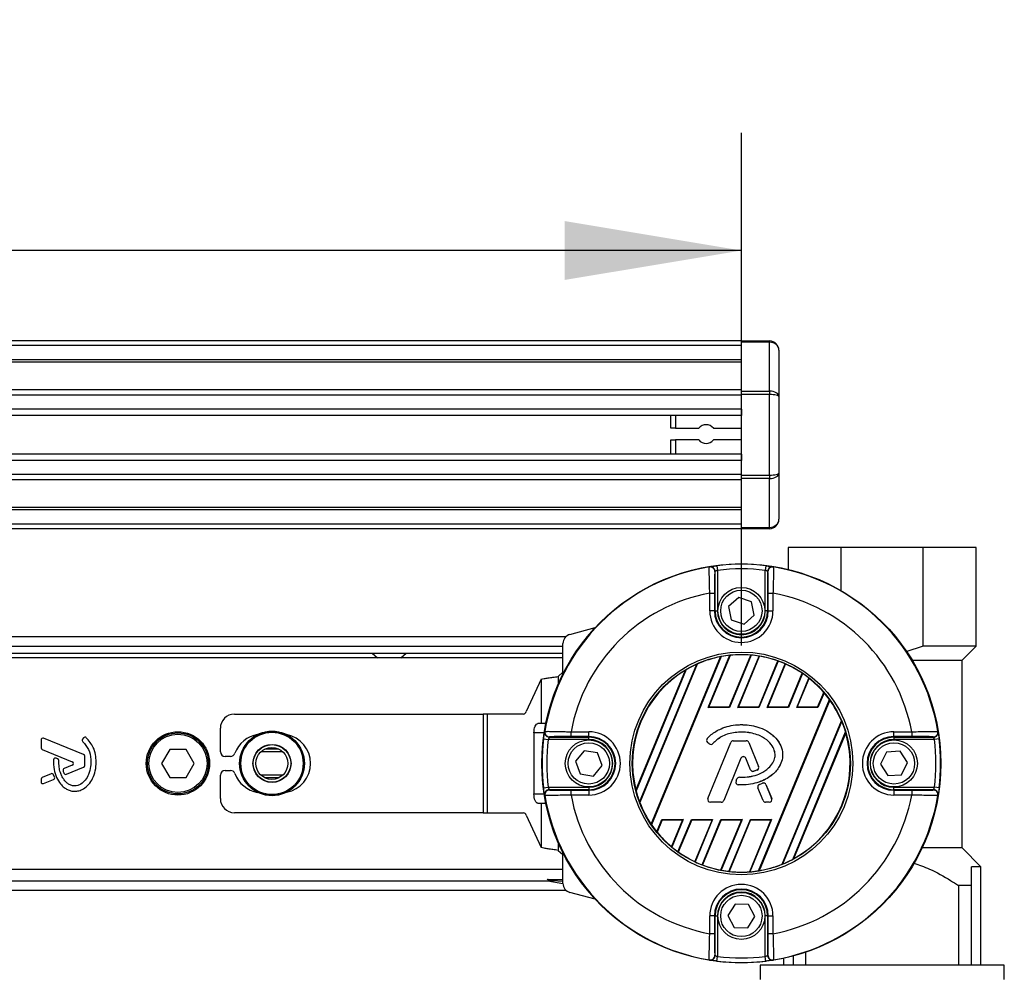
# Model space of a CAD drawing. Header units: millimetres. Extents: x 0 to 420, y 0 to 297.
# Tile 16 of 20: x 205 to 222, y 219 to 235. Entities that reach past the tile are written whole.
import ezdxf

# ---------------------------------------------------------------- set-up
doc = ezdxf.new("R2010")
doc.units = ezdxf.units.MM
doc.layers.add('QUOTE', color=174, linetype='Continuous')
doc.styles.add('SLDTEXTSTYLE3', font='TXT', dxfattribs={"width": 0.75})
doc.dimstyles.new('SLDDIMSTYLE0', dxfattribs={"dimtxt": 3, "dimasz": 3, "dimexe": 0, "dimexo": 0.0625, "dimgap": 0.75, "dimtad": 1, "dimlfac": 12.544143, "dimrnd": 1e-09, "dimzin": 12, "dimdsep": 46, "dimtxsty": 'SLDTEXTSTYLE3', "dimsah": 1, "dimcen": 0.09, "dimadec": 0, "dimazin": 3, "dimtfac": 1, "dimtdec": 3, "dimtofl": 0, "dimtmove": 0, "dimatfit": 3, "dimfxl": 0, "dimfrac": 2, "dimtolj": 1, "dimtzin": 12, "dimarcsym": 0})

# ---------------------------------------------------------------- blocks, each defined once
blk = doc.blocks.new('_D')
at = {"layer": 'QUOTE'}
for p, q in [((57.97, 224.461), (57.97, 233.171)), ((217.407, 224.461), (217.407, 233.171)), ((217.407, 231.171), (57.97, 231.171))]:
    blk.add_line(p, q, dxfattribs=at)
for points in [[(57.97, 231.171), (60.97, 230.671), (60.97, 231.671)], [(217.407, 231.171), (214.407, 231.671), (214.407, 230.671)]]:
    blk.add_solid(points, dxfattribs=at)
at = {"layer": 'QUOTE', "insert": (133.255, 235.038), "char_height": 3, "attachment_point": 1, "style": 'SLDTEXTSTYLE3'}
blk.add_mtext('2000', dxfattribs=at)

msp = doc.modelspace()

# ---------------------------------------------------------------- linework, layer by layer
at = {"color": 7, "linetype": 'Continuous', "lineweight": 25}
for p, q in [((217.40662, 229.63549), (57.96966, 229.63549)), ((217.40662, 229.55578), (57.96966, 229.55578)), ((217.40662, 229.63549), (217.88493, 229.63549)), ((217.40662, 229.61215), (217.40662, 229.63549)), ((217.88493, 229.61215), (217.40662, 229.61215)), ((217.40662, 228.78194), (217.40662, 229.61215)), ((217.88493, 229.63549), (217.88493, 229.61215)), ((217.88493, 228.78194), (217.88493, 229.61215)), ((218.04437, 229.47606), (218.04437, 228.69255)), ((217.40662, 229.31662), (57.96966, 229.31662)), ((217.40662, 229.27596), (57.96966, 229.27596)), ((217.40662, 228.80641), (188.26947, 228.80641)), ((217.40662, 228.71392), (188.36124, 228.71392)), ((217.40662, 228.78194), (217.88493, 228.78194)), ((217.40662, 228.72557), (217.40662, 228.78194)), ((217.88493, 228.72557), (217.40662, 228.72557)), ((217.40662, 227.35668), (217.40662, 228.72557)), ((217.88493, 228.78194), (217.88493, 228.72557)), ((217.88493, 227.35668), (217.88493, 228.72557)), ((218.04437, 228.69255), (218.04437, 227.3897)), ((217.40662, 228.47567), (188.49956, 228.47567)), ((217.40662, 228.36797), (188.53075, 228.36797)), ((216.21084, 228.15273), (216.21084, 228.36797)), ((216.29056, 228.36797), (216.29056, 228.15273)), ((217.40662, 228.47567), (217.40662, 228.36797)), ((216.29056, 228.15273), (216.21084, 228.15273)), ((216.29056, 228.15273), (216.68427, 228.15273)), ((216.93319, 228.15273), (217.40662, 228.15273)), ((216.21084, 227.71428), (216.21084, 227.95343)), ((216.21084, 227.95343), (216.29056, 227.95343)), ((216.68427, 227.95343), (216.29056, 227.95343)), ((216.29056, 227.95343), (216.29056, 227.71428)), ((217.40662, 227.95343), (216.93319, 227.95343)), ((217.40662, 227.71428), (188.54853, 227.71428)), ((217.40662, 227.71428), (217.40662, 227.60658)), ((217.40662, 227.60658), (188.54853, 227.60658)), ((217.40662, 227.36833), (188.54853, 227.36833)), ((217.40662, 227.35668), (217.88493, 227.35668)), ((217.40662, 227.30031), (217.40662, 227.35668)), ((217.88493, 227.35668), (217.88493, 227.30031)), ((218.04437, 227.3897), (218.04437, 226.60619)), ((217.40662, 227.27584), (188.54853, 227.27584)), ((217.88493, 227.30031), (217.40662, 227.30031)), ((217.40662, 226.4701), (217.40662, 227.30031)), ((217.88493, 226.4701), (217.88493, 227.30031)), ((217.40662, 226.80629), (188.54853, 226.80629)), ((217.40662, 226.76563), (188.54853, 226.76563)), ((217.40662, 226.52647), (188.54853, 226.52647)), ((217.40662, 226.44676), (188.54853, 226.44676)), ((217.40662, 226.4701), (217.88493, 226.4701)), ((217.40662, 226.44676), (217.40662, 226.4701)), ((217.88493, 226.44676), (217.40662, 226.44676)), ((217.88493, 226.4701), (217.88493, 226.44676)), ((218.2038, 226.12788), (218.2038, 225.75339)), ((219.1032, 226.12788), (218.2038, 226.12788)), ((219.1032, 225.39307), (219.1032, 226.12788)), ((220.49314, 226.12788), (219.1032, 226.12788)), ((220.49314, 224.45339), (220.49314, 226.12788)), ((221.39254, 226.12788), (220.49314, 226.12788)), ((221.39254, 224.45339), (221.39254, 226.12788)), ((216.96077, 225.05168), (216.96077, 225.72152)), ((216.99083, 225.81869), (217.00063, 225.73958)), ((217.00063, 225.73958), (217.00063, 225.05168)), ((217.82241, 225.81869), (217.81261, 225.73958)), ((217.81261, 225.05168), (217.81261, 225.73958)), ((217.85246, 225.72152), (217.85246, 225.05168)), ((216.8699, 225.35302), (216.9496, 225.35302)), ((216.8699, 225.05168), (216.8699, 225.35302)), ((216.9496, 225.35302), (216.9496, 225.05168)), ((217.86363, 225.35302), (217.94334, 225.35302)), ((217.86363, 225.05168), (217.86363, 225.35302)), ((217.94334, 225.35302), (217.94334, 225.05168)), ((217.36092, 225.27722), (217.18845, 225.12487)), ((217.57909, 225.20403), (217.36092, 225.27722)), ((217.62479, 224.9785), (217.57909, 225.20403)), ((216.9496, 225.05168), (216.8699, 225.05168)), ((216.96077, 225.05168), (216.9496, 225.05168)), ((216.96077, 225.05168), (217.00063, 225.05168)), ((217.18845, 225.12487), (217.23415, 224.89933)), ((217.85246, 225.05168), (217.81261, 225.05168)), ((217.85246, 225.05168), (217.86363, 225.05168)), ((217.86363, 225.05168), (217.94334, 225.05168)), ((217.23415, 224.89933), (217.45232, 224.82615)), ((217.45232, 224.82615), (217.62479, 224.9785)), ((214.49549, 224.6519), (214.9251, 224.76701)), ((214.42667, 224.61323), (188.54853, 224.61323)), ((188.54853, 224.45379), (214.37732, 224.45379)), ((214.37732, 223.97733), (214.37732, 224.49789)), ((220.49314, 224.45339), (220.19822, 224.35805)), ((221.39254, 224.45339), (220.49314, 224.45339)), ((221.15379, 224.21464), (221.39254, 224.45339)), ((188.54853, 224.33422), (214.37732, 224.33422)), ((214.37732, 224.2545), (202.6587, 224.2545)), ((211.13986, 224.33422), (211.22844, 224.2545)), ((211.62703, 224.2545), (211.71561, 224.33422)), ((215.87598, 221.42802), (217.05461, 224.27346)), ((217.06351, 224.27658), (215.88007, 221.41952)), ((216.84483, 223.41042), (217.21269, 224.29851)), ((216.85535, 223.41745), (217.22003, 224.29787)), ((217.2005, 223.41745), (217.56623, 224.30041)), ((217.57413, 224.30111), (217.20519, 223.41042)), ((217.3453, 223.41042), (217.70719, 224.28411)), ((217.35581, 223.41745), (217.71376, 224.2816)), ((217.70096, 223.41745), (218.02534, 224.20058)), ((218.0325, 224.1995), (217.70566, 223.41042)), ((220.305, 224.21464), (221.15379, 224.21464)), ((221.15339, 221.0259), (221.15339, 224.21464)), ((214.37732, 224.01001), (214.2976, 223.93696)), ((215.61623, 222.00913), (216.46002, 224.04623)), ((216.47099, 224.05434), (215.61825, 221.99564)), ((215.6792, 221.80455), (216.64921, 224.14636)), ((216.65776, 224.14866), (215.68362, 221.79688)), ((217.84576, 223.41042), (218.15269, 224.15141)), ((217.85628, 223.41745), (218.15858, 224.14728)), ((214.0086, 223.89042), (213.75463, 223.33976)), ((214.0086, 223.89042), (214.0086, 223.13844)), ((214.2976, 223.93696), (214.2976, 223.80635)), ((218.20142, 223.41745), (218.43924, 223.99159)), ((218.44573, 223.98888), (218.20612, 223.41042)), ((218.34622, 223.41042), (218.55316, 223.91002)), ((218.35674, 223.41745), (218.55833, 223.90413)), ((217.69747, 220.63598), (218.90265, 223.54554)), ((218.90685, 223.53732), (217.70625, 220.63881)), ((218.70189, 223.41745), (218.80508, 223.66659)), ((218.81081, 223.66205), (218.70658, 223.41042)), ((216.84483, 223.41042), (216.85535, 223.41745)), ((217.20519, 223.41042), (216.84483, 223.41042)), ((217.2005, 223.41745), (216.85535, 223.41745)), ((217.20519, 223.41042), (217.2005, 223.41745)), ((217.3453, 223.41042), (217.35581, 223.41745)), ((217.70566, 223.41042), (217.3453, 223.41042)), ((217.70096, 223.41745), (217.35581, 223.41745)), ((217.70566, 223.41042), (217.70096, 223.41745)), ((217.84576, 223.41042), (217.85628, 223.41745)), ((218.20612, 223.41042), (217.84576, 223.41042)), ((218.20142, 223.41745), (217.85628, 223.41745)), ((218.20612, 223.41042), (218.20142, 223.41745)), ((218.34622, 223.41042), (218.35674, 223.41745)), ((218.70658, 223.41042), (218.34622, 223.41042)), ((218.70189, 223.41745), (218.35674, 223.41745)), ((218.70658, 223.41042), (218.70189, 223.41745)), ((208.79999, 223.29788), (213.02122, 223.29788)), ((213.02122, 223.29788), (213.02122, 221.62379)), ((213.09347, 223.29788), (213.02122, 223.29788)), ((213.09347, 223.29788), (213.09347, 221.62379)), ((213.70911, 223.29788), (213.09347, 223.29788)), ((218.09668, 220.74812), (219.10563, 223.18395)), ((219.11022, 223.17667), (218.10507, 220.75003)), ((208.56083, 222.66013), (208.56083, 223.05872)), ((214.0086, 223.13844), (213.95254, 223.13844)), ((214.08739, 223.13844), (214.0086, 223.13844)), ((217.40662, 223.11939), (217.40662, 223.11974)), ((205.5167, 222.8596), (205.5167, 222.72818)), ((206.23821, 222.61248), (205.56064, 222.88912)), ((206.23984, 222.89438), (206.22267, 222.87379)), ((213.88516, 222.979), (213.88516, 221.94266)), ((214.05879, 222.979), (213.88516, 222.979)), ((214.04876, 222.87662), (214.12787, 222.86682)), ((214.81577, 222.86682), (214.12787, 222.86682)), ((214.14593, 222.90668), (214.81577, 222.90668)), ((214.51443, 222.91785), (214.51443, 222.99755)), ((214.51443, 222.99755), (214.81577, 222.99755)), ((214.81577, 222.91785), (214.51443, 222.91785)), ((214.81577, 222.91785), (214.81577, 222.99755)), ((214.81577, 222.90668), (214.81577, 222.91785)), ((214.81577, 222.86682), (214.81577, 222.90668)), ((216.82665, 222.88258), (216.82639, 222.88281)), ((217.26934, 222.8441), (217.26934, 222.84445)), ((217.26934, 222.84445), (217.49076, 222.84445)), ((217.26934, 222.8441), (217.49076, 222.8441)), ((217.49076, 222.8441), (217.49076, 222.84445)), ((218.27907, 220.83187), (219.17539, 222.99576)), ((219.17773, 222.98305), (218.28972, 220.8392)), ((219.99747, 222.99755), (220.29881, 222.99755)), ((219.99747, 222.91785), (219.99747, 222.99755)), ((220.29881, 222.91785), (219.99747, 222.91785)), ((219.99747, 222.90668), (219.99747, 222.91785)), ((219.99747, 222.90668), (220.6673, 222.90668)), ((219.99747, 222.90668), (219.99747, 222.86682)), ((220.68537, 222.86682), (219.99747, 222.86682)), ((220.29881, 222.99755), (220.29881, 222.91785)), ((220.76448, 222.87662), (220.68537, 222.86682)), ((205.53653, 222.69866), (206.04674, 222.49035)), ((207.70233, 222.69999), (207.56425, 222.46083)), ((207.97848, 222.69999), (207.70233, 222.69999)), ((208.11655, 222.46083), (207.97848, 222.69999)), ((209.55193, 222.70525), (209.31762, 222.70525)), ((214.73488, 222.67627), (214.58875, 222.4985)), ((214.9619, 222.6386), (214.73488, 222.67627)), ((216.83163, 222.81911), (216.83141, 222.81884)), ((216.86036, 222.7947), (216.83141, 222.81884)), ((216.86058, 222.79496), (216.83163, 222.81911)), ((216.8388, 221.86372), (217.22783, 222.81656)), ((216.83912, 221.86359), (217.22815, 222.81642)), ((216.86058, 222.79496), (216.86036, 222.7947)), ((216.92265, 222.79993), (216.92291, 222.7997)), ((217.22815, 222.81642), (217.22783, 222.81656)), ((217.53196, 222.81642), (217.53228, 222.81656)), ((217.53196, 222.81642), (217.69899, 222.40732)), ((217.53228, 222.81656), (217.69931, 222.40745)), ((205.79844, 222.53876), (205.77155, 222.55002)), ((206.25805, 222.4255), (206.25805, 222.58296)), ((208.73282, 222.58041), (208.64055, 222.58041)), ((209.61917, 222.65948), (209.25037, 222.65948)), ((215.04278, 222.42316), (214.9619, 222.6386)), ((217.39925, 222.54742), (217.10631, 221.82995)), ((217.39957, 222.54729), (217.10664, 221.82982)), ((217.39925, 222.54742), (217.39957, 222.54729)), ((217.48292, 222.54742), (217.4826, 222.54729)), ((217.56152, 222.35398), (217.4826, 222.54729)), ((217.56185, 222.35411), (217.48292, 222.54742)), ((219.87132, 222.65329), (219.76772, 222.44782)), ((220.10107, 222.66631), (219.87132, 222.65329)), ((220.22722, 222.47385), (220.10107, 222.66631)), ((206.04674, 222.43131), (205.90927, 222.37518)), ((205.94729, 222.2772), (206.23821, 222.39598)), ((207.56425, 222.46083), (207.70233, 222.22168)), ((207.97848, 222.22168), (208.11655, 222.46083)), ((208.64055, 222.34125), (208.73282, 222.34125)), ((214.58875, 222.4985), (214.66964, 222.28307)), ((214.89665, 222.2454), (215.04278, 222.42316)), ((217.56185, 222.35411), (217.56152, 222.35398)), ((217.67473, 222.34936), (217.67487, 222.34904)), ((217.69899, 222.40732), (217.69931, 222.40745)), ((219.76772, 222.44782), (219.89387, 222.25535)), ((220.12362, 222.26837), (220.22722, 222.47385)), ((205.5167, 222.19348), (205.5167, 222.14886)), ((205.68861, 222.28509), (205.53653, 222.223)), ((205.56064, 222.11934), (205.72903, 222.18809)), ((205.74627, 222.2302), (205.72996, 222.26816)), ((207.70233, 222.22168), (207.97848, 222.22168)), ((208.56083, 221.86294), (208.56083, 222.26153)), ((209.61917, 222.26218), (209.25037, 222.26218)), ((209.55193, 222.21642), (209.31762, 222.21642)), ((214.66964, 222.28307), (214.89665, 222.2454)), ((217.31567, 222.16032), (217.33149, 222.19813)), ((217.31599, 222.16019), (217.33181, 222.198)), ((217.33181, 222.198), (217.33149, 222.19813)), ((217.37283, 222.22531), (217.37283, 222.22566)), ((217.616, 222.32836), (217.6161, 222.32803)), ((219.89387, 222.25535), (220.12362, 222.26837)), ((214.04876, 222.04504), (214.12787, 222.05484)), ((214.12787, 222.05484), (214.81577, 222.05484)), ((214.81577, 222.01499), (214.14593, 222.01499)), ((214.51443, 221.92411), (214.51443, 222.00382)), ((214.51443, 222.00382), (214.81577, 222.00382)), ((214.81577, 222.05484), (214.81577, 222.01499)), ((214.81577, 222.01499), (214.81577, 222.00382)), ((214.81577, 222.00382), (214.81577, 221.92411)), ((217.31599, 222.16019), (217.31567, 222.16032)), ((217.35445, 222.09859), (217.35443, 222.09824)), ((217.68853, 222.04381), (217.68821, 222.04368)), ((217.77553, 221.82982), (217.68821, 222.04368)), ((217.77585, 221.82995), (217.68853, 222.04381)), ((217.71203, 222.10183), (217.76541, 222.12476)), ((217.71217, 222.10151), (217.71203, 222.10183)), ((217.71217, 222.10151), (217.76555, 222.12444)), ((217.76555, 222.12444), (217.76541, 222.12476)), ((217.8243, 222.10038), (217.82463, 222.10051)), ((217.8243, 222.10038), (217.92098, 221.86359)), ((217.82463, 222.10051), (217.92131, 221.86372)), ((219.99747, 222.01499), (219.99747, 222.05484)), ((219.99747, 222.05484), (220.68537, 222.05484)), ((219.99747, 222.01499), (219.99747, 222.00382)), ((220.6673, 222.01499), (219.99747, 222.01499)), ((219.99747, 222.00382), (220.29881, 222.00382)), ((219.99747, 222.00382), (219.99747, 221.92411)), ((220.29881, 222.00382), (220.29881, 221.92411)), ((220.76448, 222.04504), (220.68537, 222.05484)), ((213.88516, 221.94266), (214.05879, 221.94266)), ((214.81577, 221.92411), (214.51443, 221.92411)), ((216.83912, 221.86359), (216.8388, 221.86372)), ((217.92098, 221.86359), (217.92131, 221.86372)), ((220.29881, 221.92411), (219.99747, 221.92411)), ((213.95254, 221.78322), (214.0086, 221.78322)), ((214.0086, 221.78322), (214.0086, 221.03124)), ((214.0086, 221.78322), (214.08739, 221.78322)), ((216.88032, 221.80227), (216.88032, 221.80193)), ((217.06512, 221.80227), (216.88032, 221.80227)), ((217.06512, 221.80193), (216.88032, 221.80193)), ((217.06512, 221.80227), (217.06512, 221.80193)), ((217.10631, 221.82995), (217.10664, 221.82982)), ((217.77585, 221.82995), (217.77553, 221.82982)), ((217.87979, 221.80227), (217.81704, 221.80227)), ((217.81704, 221.80227), (217.81704, 221.80193)), ((217.87979, 221.80193), (217.81704, 221.80193)), ((217.87979, 221.80227), (217.87979, 221.80193)), ((213.02122, 221.62379), (208.79999, 221.62379)), ((213.02122, 221.62379), (213.09347, 221.62379)), ((213.09347, 221.62379), (213.70911, 221.62379)), ((213.75463, 221.5819), (214.0086, 221.03124)), ((215.97005, 221.29852), (216.05816, 221.51124)), ((216.06286, 221.50421), (215.9757, 221.29378)), ((216.05816, 221.51124), (216.41853, 221.51124)), ((216.05816, 221.51124), (216.06286, 221.50421)), ((216.06286, 221.50421), (216.40801, 221.50421)), ((216.40801, 221.50421), (216.2187, 221.04719)), ((216.41853, 221.51124), (216.22379, 221.04111)), ((216.3299, 220.95904), (216.55863, 221.51124)), ((216.56332, 221.50421), (216.33632, 220.95617)), ((216.41853, 221.51124), (216.40801, 221.50421)), ((216.55863, 221.51124), (216.91899, 221.51124)), ((216.55863, 221.51124), (216.56332, 221.50421)), ((216.56332, 221.50421), (216.90847, 221.50421)), ((216.90847, 221.50421), (216.61393, 220.79314)), ((216.91899, 221.51124), (216.61976, 220.78884)), ((216.73875, 220.73786), (217.05909, 221.51124)), ((217.06379, 221.50421), (216.74584, 220.73662)), ((216.91899, 221.51124), (216.90847, 221.50421)), ((217.40893, 221.50421), (217.05438, 220.64824)), ((217.05909, 221.51124), (217.41945, 221.51124)), ((217.05909, 221.51124), (217.06379, 221.50421)), ((217.41945, 221.51124), (217.06088, 220.64558)), ((217.06379, 221.50421), (217.40893, 221.50421)), ((217.19262, 220.62538), (217.55955, 221.51124)), ((217.56425, 221.50421), (217.20043, 220.62588)), ((217.41945, 221.51124), (217.40893, 221.50421)), ((217.90939, 221.50421), (217.54288, 220.61937)), ((217.91991, 221.51124), (217.55014, 220.61853)), ((217.55955, 221.51124), (217.91991, 221.51124)), ((217.55955, 221.51124), (217.56425, 221.50421)), ((217.56425, 221.50421), (217.90939, 221.50421)), ((217.91991, 221.51124), (217.90939, 221.50421)), ((214.2976, 221.11531), (214.2976, 220.9847)), ((221.15379, 221.0259), (220.4754, 221.0259)), ((221.47226, 220.70742), (221.15379, 221.0259)), ((214.2976, 220.9847), (214.37732, 220.91166)), ((214.37732, 220.42377), (214.37732, 220.94434)), ((202.6587, 220.66717), (214.37732, 220.66717)), ((221.47226, 220.70742), (221.31282, 220.70742)), ((221.47226, 219.03294), (221.47226, 220.70742)), ((139.76082, 220.46787), (214.11176, 220.46787)), ((214.37758, 220.41453), (214.12293, 220.45944)), ((214.1257, 220.49108), (214.37732, 220.49108)), ((214.37732, 220.45312), (214.1998, 220.46865)), ((221.31282, 220.38855), (221.09345, 220.38855)), ((221.09345, 220.38855), (221.09345, 219.03294)), ((221.31282, 219.03294), (221.31282, 220.38855)), ((139.76082, 220.30843), (214.42667, 220.30843)), ((214.9251, 220.15465), (214.49549, 220.26976)), ((217.29896, 220.07336), (217.17666, 219.87844)), ((217.52892, 220.06491), (217.29896, 220.07336)), ((217.63658, 219.86152), (217.52892, 220.06491)), ((216.8699, 219.56864), (216.8699, 219.86998)), ((216.9496, 219.86998), (216.8699, 219.86998)), ((216.9496, 219.86998), (216.9496, 219.56864)), ((216.96077, 219.86998), (216.9496, 219.86998)), ((216.96077, 219.20015), (216.96077, 219.86998)), ((216.96077, 219.86998), (217.00063, 219.86998)), ((217.00063, 219.86998), (217.00063, 219.18208)), ((217.17666, 219.87844), (217.28431, 219.67506)), ((217.51428, 219.6666), (217.63658, 219.86152)), ((217.85246, 219.86998), (217.81261, 219.86998)), ((217.81261, 219.18208), (217.81261, 219.86998)), ((217.85246, 219.86998), (217.85246, 219.20015)), ((217.85246, 219.86998), (217.86363, 219.86998)), ((217.86363, 219.86998), (217.94334, 219.86998)), ((217.86363, 219.56864), (217.86363, 219.86998)), ((217.94334, 219.86998), (217.94334, 219.56864)), ((217.28431, 219.67506), (217.51428, 219.6666)), ((216.9496, 219.56864), (216.8699, 219.56864)), ((217.94334, 219.56864), (217.86363, 219.56864)), ((216.99083, 219.10297), (217.00063, 219.18208)), ((217.82241, 219.10297), (217.81261, 219.18208)), ((218.28352, 219.1886), (218.28352, 219.03294)), ((218.5029, 219.03294), (218.5029, 219.25543)), ((217.72549, 219.03294), (217.72549, 218.79378)), ((221.87085, 219.03294), (217.72549, 219.03294)), ((218.12409, 219.14999), (218.12409, 219.03294)), ((221.87085, 218.79378), (221.87085, 219.03294))]:
    msp.add_line(p, q, dxfattribs=at)
at = {"color": 7, "linetype": 'Continuous', "lineweight": 25, "flags": 128}
for points in [[(216.86329, 225.79688), (216.86615, 225.79875), (216.86838, 225.80022)], [(217.94486, 225.80022), (217.94771, 225.79834), (217.94995, 225.79688)], [(213.88516, 222.979), (213.88646, 223.01011), (213.89029, 223.04002), (213.89652, 223.06758), (213.9049, 223.09174), (213.91511, 223.11157), (213.92676, 223.1263), (213.9394, 223.13537), (213.95254, 223.13844)], [(214.06724, 222.99907), (214.06911, 223.00192), (214.07057, 223.00416)], [(220.74267, 223.00416), (220.74454, 223.0013), (220.746, 222.99907)], [(213.95254, 221.78322), (213.9394, 221.78629), (213.92676, 221.79536), (213.91511, 221.81009), (213.9049, 221.82992), (213.89652, 221.85408), (213.89029, 221.88165), (213.88646, 221.91156), (213.88516, 221.94266)], [(214.07057, 221.9175), (214.0687, 221.92036), (214.06724, 221.92259)], [(220.746, 221.92259), (220.74413, 221.91974), (220.74267, 221.9175)], [(216.86838, 219.12145), (216.86553, 219.12332), (216.86329, 219.12478)], [(217.94995, 219.12478), (217.94709, 219.12291), (217.94486, 219.12145)]]:
    msp.add_lwpolyline(points, dxfattribs=at)
at = {"color": 7, "linetype": 'Continuous', "lineweight": 25}
for centre, radius in [((217.40662, 222.46083), 3.38769), ((217.40662, 225.05168), 0.3986), ((217.40662, 225.05168), 0.35077), ((217.40662, 222.46083), 1.89195), ((217.40662, 222.46083), 1.85211), ((209.43774, 222.46083), 0.5492), ((209.43774, 222.46083), 0.54918), ((209.43774, 222.46083), 0.54479), ((207.8404, 222.46083), 0.5381), ((207.8404, 222.46083), 0.51817), ((207.8404, 222.46083), 0.49425), ((209.43774, 222.46083), 0.52887), ((214.81577, 222.46083), 0.3986), ((219.99747, 222.46083), 0.3986), ((209.43774, 222.46083), 0.32305), ((209.43774, 222.46083), 0.31887), ((209.43477, 222.46083), 0.27104), ((214.81577, 222.46083), 0.35077), ((219.99747, 222.46083), 0.35077), ((217.40662, 219.86998), 0.3986), ((217.40662, 219.86998), 0.35077)]:
    msp.add_circle(centre, radius, dxfattribs=at)
for centre, radius, start, end in [((217.88493, 229.47606), 0.15944, 0, 90), ((216.80873, 228.05308), 0.15944, 38.682187, 141.317813), ((216.80873, 228.05308), 0.15944, 218.682187, 321.317813), ((217.88493, 226.60619), 0.15944, 270, 0), ((217.40662, 222.46083), 3.38, 99.250297, 170.749703), ((216.87609, 225.71818), 0.07973, 0.010216, 99.234515), ((216.88105, 225.72152), 0.07971, 54.702509, 99.144529), ((216.88104, 225.7215), 0.07973, 0.012696, 54.704211), ((217.40662, 222.46083), 3.38351, 82.941261, 97.058739), ((217.40662, 222.46083), 3.30379, 82.941261, 97.058739), ((217.9322, 225.7215), 0.07973, 115.699884, 179.987532), ((217.93715, 225.71818), 0.07973, 80.765485, 179.989784), ((217.93219, 225.72152), 0.07971, 80.854629, 115.700522), ((217.40662, 222.46083), 3.38, 9.250297, 80.749703), ((217.40662, 222.46083), 2.94157, 100.513123, 169.486877), ((217.40662, 222.46083), 2.94157, 10.513123, 79.486877), ((217.40662, 225.05168), 0.53672, 180, 0), ((217.40662, 225.05168), 0.45701, 180, 0), ((217.40662, 225.05168), 0.44585, 180, 0), ((217.40662, 225.05168), 0.40599, 180, 0), ((214.53675, 224.49789), 0.15944, 105, 180), ((217.40662, 222.46083), 1.8465, 100.990036, 113.925891), ((217.40662, 222.46083), 1.84789, 96.024018, 100.700664), ((217.40662, 222.46083), 1.8465, 85.04107, 95.799519), ((217.40662, 222.46083), 1.84789, 80.638935, 84.799043), ((217.40662, 222.46083), 1.8465, 70.422593, 80.425164), ((217.40662, 222.46083), 1.84789, 66.187762, 70.202208), ((217.40662, 222.46083), 1.8465, 120.840183, 194.159817), ((217.40662, 222.46083), 1.84789, 114.197356, 120.419285), ((217.40662, 222.46083), 1.8465, 55.997198, 65.968622), ((217.40662, 222.46083), 1.84789, 51.650296, 55.783514), ((217.40662, 222.46083), 1.8465, 40.767963, 51.41119), ((217.40662, 222.46083), 1.84789, 35.944189, 40.545483), ((217.40662, 222.46083), 1.8465, 23.055257, 35.661307), ((213.6977, 223.35595), 0.05919, 281.113376, 344.125005), ((208.79999, 223.05872), 0.23916, 90, 180), ((217.40662, 222.46083), 1.84789, 16.826892, 22.791751), ((214.14927, 222.99136), 0.07973, 170.765485, 269.989784), ((220.66397, 222.99136), 0.07973, 270.010216, 9.234515), ((205.54858, 222.8596), 0.03189, 67.790712, 180), ((206.24715, 222.85337), 0.03189, 140.16689, 228.977091), ((206.26432, 222.87395), 0.03189, 48.805903, 140.16689), ((209.27533, 222.46083), 0.49824, 99.605208, 159.828729), ((209.59421, 222.46083), 0.49824, 280.67913, 79.32087), ((217.40662, 222.46083), 3.38351, 172.941261, 187.058739), ((214.14593, 222.9864), 0.07971, 170.854629, 205.700522), ((214.14595, 222.98641), 0.07973, 205.699884, 269.987532), ((217.40662, 222.46083), 3.30379, 172.941261, 187.058739), ((214.81577, 222.46083), 0.53672, 270, 90), ((214.81577, 222.46083), 0.45701, 270, 90), ((214.81577, 222.46083), 0.44585, 270, 90), ((214.81577, 222.46083), 0.40599, 270, 90), ((216.86013, 222.85328), 0.04484, 138.805903, 230.16689), ((216.86013, 222.85328), 0.04449, 138.805903, 230.16689), ((217.26934, 222.79961), 0.04484, 90, 157.790712), ((217.26934, 222.79961), 0.04449, 90, 157.790712), ((217.49076, 222.79961), 0.04484, 22.209291, 90), ((217.49076, 222.79961), 0.04449, 22.209291, 90), ((217.40662, 222.46083), 1.8465, 298.57164, 16.42836), ((219.99747, 222.46083), 0.53672, 90, 270), ((219.99747, 222.46083), 0.45701, 90, 270), ((219.99747, 222.46083), 0.44585, 90, 270), ((219.99747, 222.46083), 0.40599, 90, 270), ((220.66729, 222.98641), 0.07973, 270.012696, 324.704211), ((217.40662, 222.46083), 3.30379, 352.941261, 7.058739), ((220.6673, 222.9864), 0.07971, 324.702509, 9.144529), ((217.40662, 222.46083), 3.38351, 352.941261, 7.058739), ((205.54858, 222.72818), 0.03189, 180, 247.790711), ((216.88908, 222.82913), 0.04484, 230.16689, 318.977091), ((216.88908, 222.82913), 0.04449, 230.16689, 318.977091), ((205.75924, 222.5206), 0.03189, 67.290493, 176.671349), ((205.78613, 222.50935), 0.03189, 0.034995, 67.290493), ((206.22616, 222.58296), 0.03189, 0, 67.790712), ((208.64055, 222.66013), 0.07972, 180, 270), ((208.73282, 222.66013), 0.07972, 270, 339.828729), ((217.44108, 222.53034), 0.04519, 22.209261, 157.790711), ((217.44108, 222.53034), 0.04484, 22.209261, 157.790711), ((205.92132, 222.34566), 0.03189, 112.209261, 196.934979), ((206.03468, 222.46083), 0.03189, 292.209261, 67.790711), ((206.22616, 222.4255), 0.03189, 292.209291, 0), ((208.64055, 222.26153), 0.07972, 90, 180), ((208.73282, 222.26153), 0.07972, 20.171271, 90), ((217.60304, 222.37093), 0.04484, 202.209261, 286.934979), ((217.60304, 222.37093), 0.04449, 202.209261, 286.934979), ((217.65779, 222.3905), 0.04449, 292.378703, 22.209291), ((217.65779, 222.3905), 0.04484, 292.378703, 22.209291), ((205.54858, 222.19348), 0.03189, 112.209268, 180), ((205.70067, 222.25557), 0.03189, 23.245837, 112.209268), ((205.71697, 222.21761), 0.03189, 292.209257, 23.245837), ((205.93524, 222.30673), 0.03189, 202.378703, 292.209291), ((209.27533, 222.46083), 0.49824, 200.171271, 260.394792), ((217.37286, 222.18082), 0.04484, 90.034995, 157.290493), ((217.37286, 222.18082), 0.04449, 90.034995, 157.290493), ((205.54858, 222.14886), 0.03189, 180, 292.209257), ((214.14927, 221.9303), 0.07973, 90.010216, 189.234515), ((214.14595, 221.93525), 0.07973, 90.012696, 144.704211), ((217.35703, 222.14301), 0.04484, 157.290493, 266.671349), ((217.35703, 222.14301), 0.04449, 157.290493, 266.671349), ((217.72973, 222.06063), 0.04484, 113.245837, 202.209268), ((217.72973, 222.06063), 0.04449, 113.245837, 202.209268), ((217.78311, 222.08356), 0.04484, 22.209257, 113.245837), ((217.78311, 222.08356), 0.04449, 22.209257, 113.245837), ((220.66397, 221.9303), 0.07973, 350.765485, 89.989784), ((220.66729, 221.93525), 0.07973, 25.699884, 89.987532), ((208.79999, 221.86294), 0.23916, 180, 270), ((214.14593, 221.93526), 0.07971, 144.702509, 189.144529), ((217.40662, 222.46083), 3.38, 189.250297, 260.749703), ((217.40662, 222.46083), 2.94157, 190.513123, 259.486877), ((217.40662, 222.46083), 1.84789, 194.580715, 200.802644), ((216.88032, 221.84677), 0.04484, 157.790712, 270), ((216.88032, 221.84677), 0.04449, 157.790712, 270), ((217.87979, 221.84677), 0.04484, 270, 22.209257), ((217.87979, 221.84677), 0.04449, 270, 22.209257), ((217.40662, 222.46083), 2.94157, 280.513123, 349.486877), ((217.40662, 222.46083), 3.38, 279.250297, 350.749703), ((220.66731, 221.93526), 0.07971, 350.854629, 25.700522), ((217.40662, 222.46083), 1.8465, 201.074109, 214.009964), ((217.06512, 221.84677), 0.04449, 270, 337.790711), ((217.06512, 221.84677), 0.04484, 270, 337.790711), ((217.81704, 221.84677), 0.04484, 202.209268, 270), ((217.81704, 221.84677), 0.04449, 202.209268, 270), ((213.6977, 221.56571), 0.05919, 15.874995, 78.886624), ((217.40662, 222.46083), 1.84789, 214.299336, 218.975982), ((217.40662, 222.46083), 1.8465, 219.200481, 229.95893), ((217.40662, 222.46083), 1.84789, 230.200957, 234.361065), ((217.40662, 222.46083), 1.8465, 234.574836, 244.577407), ((217.40662, 222.46083), 1.84789, 292.208249, 298.173108), ((217.40662, 222.46083), 1.84789, 244.797792, 248.812238), ((217.40662, 222.46083), 1.8465, 249.031378, 259.002802), ((217.40662, 222.46083), 1.8465, 279.338693, 291.944743), ((217.40662, 222.46083), 1.84789, 259.216486, 263.349704), ((217.40662, 222.46083), 1.8465, 263.58881, 274.232037), ((217.40662, 222.46083), 1.84789, 274.454517, 279.055811), ((214.12599, 220.47511), 0.01597, 91.024443, 258.975557), ((214.53675, 220.42377), 0.15944, 180, 255), ((217.40662, 219.86998), 0.53672, 0, 180), ((217.40662, 219.86998), 0.45701, 0, 180), ((217.40662, 219.86998), 0.44585, 0, 180), ((217.40662, 219.86998), 0.40599, 0, 180), ((216.87609, 219.20348), 0.07973, 260.765485, 359.989784), ((216.88104, 219.20016), 0.07973, 295.699884, 359.987532), ((217.40662, 222.46083), 3.30379, 262.941261, 277.058739), ((217.9322, 219.20016), 0.07973, 180.012696, 234.704211), ((217.93715, 219.20348), 0.07973, 180.010216, 279.234515), ((216.88105, 219.20014), 0.07971, 260.854629, 295.700522), ((217.40662, 222.46083), 3.38351, 262.941261, 277.058739), ((217.93219, 219.20015), 0.07971, 234.702509, 279.144529)]:
    msp.add_arc(centre, radius, start, end, dxfattribs=at)
for centre, major_axis, ratio, start_param, end_param in [((217.88493, 229.47606), (0.15944, 0), 0.85355339, 0, 1.57079633), ((217.88493, 228.69255), (0.15944, 0), 0.56066017, 0, 1.57079633), ((217.88493, 228.69255), (0.15944, 0), 0.20710678, 0, 1.57079633), ((217.88493, 227.3897), (0.15944, 0), 0.20710678, 4.71238898, 6.28318531), ((217.88493, 227.3897), (0.15944, 0), 0.56066017, 4.71238898, 6.28318531), ((217.88493, 226.60619), (0.15944, 0), 0.85355339, 4.71238898, 6.28318531), ((219.86304, 222.46083), (4.75379, 0), 0.86604739, 2.22750861, 2.22882701), ((214.9502, 222.46083), (4.75379, 0), 0.86604739, 0.91276564, 0.91408404), ((217.79669, 222.29926), (1.96962, -0.81584), 0.98019282, 2.30860905, 2.3130735), ((217.08799, 222.59281), (1.60887, -0.66642), 0.98019282, 1.88035423, 1.88459443), ((217.77925, 222.30648), (1.88156, -0.77937), 0.98019282, 2.05765554, 2.06156429), ((217.07055, 222.60004), (1.69693, -0.70289), 0.98019282, 1.59762034, 1.60144841), ((217.76182, 222.3137), (1.79351, -0.7429), 0.98019282, 1.81617362, 1.8199076), ((217.81413, 222.29203), (2.05767, -0.85231), 0.98019282, 2.60598825, 2.612204), ((217.10543, 222.58559), (1.52082, -0.62994), 0.98019282, 2.2327064, 2.23813051), ((217.05311, 222.60726), (1.78498, -0.73936), 0.98019282, 1.34530368, 1.3490343), ((217.74438, 222.32093), (1.70546, -0.70642), 0.98019282, 1.56556228, 1.56936965), ((217.03567, 222.61448), (1.87303, -0.77584), 0.98019282, 1.10352687, 1.10740604), ((217.72694, 222.32815), (1.6174, -0.66995), 0.98019282, 1.28657498, 1.29075486), ((217.01824, 222.62171), (1.96108, -0.81231), 0.98019282, 0.85404174, 0.85842505), ((217.7095, 222.33537), (1.52935, -0.63348), 0.98019282, 0.94311084, 0.94834656), ((217.40662, 220.00441), (0, 4.75379), 0.86604739, 0.91276564, 0.91408404), ((217.0008, 222.62893), (2.04914, -0.84878), 0.98019282, 0.56294657, 0.56885653), ((217.40662, 220.00441), (0, 4.75379), 0.86604739, 5.36910126, 5.37041967), ((217.40662, 224.91725), (0, 4.75379), 0.86604739, 2.22750861, 2.22882701), ((217.81413, 222.29203), (2.05767, -0.85231), 0.98019282, 3.67098131, 3.67719706), ((217.40662, 224.91725), (0, 4.75379), 0.86604739, 4.05435829, 4.0556767), ((217.10543, 222.58559), (1.52082, -0.62994), 0.98019282, 4.0450548, 4.05047891), ((217.79669, 222.29926), (1.96962, -0.81584), 0.98019282, 3.97011181, 3.97457626), ((217.08799, 222.59281), (1.60887, -0.66642), 0.98019282, 4.39859087, 4.40283108), ((217.77925, 222.30648), (1.88156, -0.77937), 0.98019282, 4.22162102, 4.22552977), ((217.07055, 222.60004), (1.69693, -0.70289), 0.98019282, 4.68173689, 4.68556496), ((217.0008, 222.62893), (2.04914, -0.84878), 0.98019282, 5.71432878, 5.72023873), ((217.76182, 222.3137), (1.79351, -0.7429), 0.98019282, 4.46327771, 4.46701168), ((217.05311, 222.60726), (1.78498, -0.73936), 0.98019282, 4.934151, 4.93788163), ((217.7095, 222.33537), (1.52935, -0.63348), 0.98019282, 5.33483875, 5.34007447), ((217.74438, 222.32093), (1.70546, -0.70642), 0.98019282, 4.71381566, 4.71762303), ((217.03567, 222.61448), (1.87303, -0.77584), 0.98019282, 5.17577927, 5.17965844), ((217.72694, 222.32815), (1.6174, -0.66995), 0.98019282, 4.99243045, 4.99661033), ((217.01824, 222.62171), (1.96108, -0.81231), 0.98019282, 5.42476026, 5.42914357), ((214.26127, 220.45122), (0.13565, -0.03985), 0.00479343, 3.10782516, 4.2435224), ((219.86304, 222.46083), (4.75379, 0), 0.86604739, 4.05435829, 4.0556767), ((214.9502, 222.46083), (4.75379, 0), 0.86604739, 5.36910126, 5.37041967)]:
    msp.add_ellipse(centre, major_axis=major_axis, ratio=ratio, start_param=start_param, end_param=end_param, dxfattribs=at)
for points, knots in [([(216.8699, 225.35302), (216.86835, 225.40349), (216.86526, 225.5045), (216.86252, 225.63884), (216.86144, 225.73914), (216.86192, 225.78937), (216.86292, 225.79486), (216.86329, 225.79688)], [0, 0, 0, 0, 0.21982892, 0.43999401, 0.65884934, 0.87496666, 1, 1, 1, 1]), ([(216.86838, 225.80022), (216.86996, 225.80059), (216.87313, 225.80134), (216.89461, 225.80504), (216.92579, 225.80992), (216.95981, 225.81476), (216.98218, 225.8176), (216.99083, 225.81869)], [0, 0, 0, 0, 0.21190404, 0.42486415, 0.64104474, 0.86118213, 1, 1, 1, 1]), ([(216.95581, 225.7182), (216.9554, 225.71653), (216.95429, 225.71199), (216.95255, 225.67062), (216.95093, 225.5881), (216.94982, 225.47761), (216.94968, 225.39455), (216.9496, 225.35302)], [0, 0, 0, 0, 0.124712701, 0.340426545, 0.559188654, 0.779623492, 1, 1, 1, 1]), ([(217.00063, 225.73958), (216.99781, 225.73851), (216.9905, 225.73573), (216.97949, 225.73102), (216.96939, 225.72628), (216.96235, 225.72264), (216.9613, 225.72189), (216.96077, 225.72152)], [0, 0, 0, 0, 0.14001619, 0.36327889, 0.58147636, 0.79302006, 1, 1, 1, 1]), ([(217.85246, 225.72152), (217.85227, 225.72168), (217.85173, 225.72213), (217.8471, 225.72465), (217.83807, 225.72905), (217.82616, 225.73436), (217.81713, 225.73784), (217.81261, 225.73958)], [0, 0, 0, 0, 0.11947659, 0.33202034, 0.55185939, 0.77576469, 1, 1, 1, 1]), ([(217.82241, 225.81869), (217.83628, 225.81691), (217.86395, 225.81336), (217.90082, 225.80788), (217.92858, 225.80337), (217.94262, 225.80083), (217.94426, 225.80038), (217.94486, 225.80022)], [0, 0, 0, 0, 0.22191221, 0.44275024, 0.6617521, 0.8773894, 1, 1, 1, 1]), ([(217.86363, 225.35302), (217.8636, 225.38024), (217.86352, 225.44816), (217.86277, 225.5503), (217.86137, 225.64211), (217.85952, 225.70492), (217.85812, 225.71377), (217.85743, 225.7182)], [0, 0, 0, 0, 0.14488136, 0.36155244, 0.57533965, 0.78764269, 1, 1, 1, 1]), ([(217.89776, 225.79308), (217.9017, 225.79487), (217.90969, 225.79851), (217.92131, 225.8007), (217.93002, 225.80126), (217.93315, 225.80116), (217.93375, 225.80114)], [0, 0, 0, 0, 0.33778664, 0.68615921, 0.93999791, 1, 1, 1, 1]), ([(217.94995, 225.79688), (217.95053, 225.79152), (217.95168, 225.7808), (217.95157, 225.70448), (217.94989, 225.59288), (217.94696, 225.46867), (217.94438, 225.38609), (217.94334, 225.35302)], [0, 0, 0, 0, 0.21287359, 0.42546251, 0.63920635, 0.85549824, 1, 1, 1, 1]), ([(214.07057, 223.00416), (214.07593, 223.00474), (214.08665, 223.0059), (214.16297, 223.00578), (214.27457, 223.0041), (214.39878, 223.00118), (214.48136, 222.99859), (214.51443, 222.99755)], [0, 0, 0, 0, 0.21287359, 0.42546251, 0.63920635, 0.85549824, 1, 1, 1, 1]), ([(216.82639, 222.88281), (216.84873, 222.90582), (216.91608, 222.9752), (217.08581, 223.07215), (217.26662, 223.11636), (217.38455, 223.1192), (217.40662, 223.11974)], [0, 0, 0, 0, 0.14924319, 0.44987987, 0.89704631, 1, 1, 1, 1]), ([(216.82665, 222.88258), (216.849, 222.90559), (216.91635, 222.97496), (217.08607, 223.07188), (217.2668, 223.11603), (217.38462, 223.11886), (217.40662, 223.11939)], [0, 0, 0, 0, 0.14931287, 0.45009112, 0.89734194, 1, 1, 1, 1]), ([(217.40662, 223.11974), (217.43855, 223.11886), (217.52078, 223.11659), (217.65184, 223.09252), (217.81116, 223.03484), (217.95797, 222.93705), (218.0639, 222.80151), (218.11187, 222.65994), (218.10697, 222.524), (218.04803, 222.38729), (217.93044, 222.25158), (217.72396, 222.13614), (217.51803, 222.09368), (217.38762, 222.09732), (217.35443, 222.09824)], [0, 0, 0, 0, 0.04881976, 0.12571906, 0.20251517, 0.30685015, 0.3908537, 0.46092726, 0.53130551, 0.59342069, 0.68533051, 0.8005518, 0.94923874, 1, 1, 1, 1]), ([(217.40662, 223.11939), (217.43855, 223.11851), (217.51997, 223.11626), (217.65101, 223.09248), (217.81033, 223.03493), (217.95773, 222.9368), (218.06358, 222.80135), (218.11151, 222.6599), (218.10663, 222.52408), (218.04772, 222.38748), (217.93022, 222.25185), (217.72385, 222.13647), (217.518, 222.09403), (217.38763, 222.09766), (217.35445, 222.09859)], [0, 0, 0, 0, 0.04884718, 0.1245489, 0.20256434, 0.30689196, 0.39088187, 0.46093491, 0.53129283, 0.59338344, 0.68528564, 0.80050924, 0.94921749, 1, 1, 1, 1]), ([(220.29881, 222.99755), (220.34927, 222.9991), (220.45029, 223.00219), (220.58462, 223.00493), (220.68493, 223.00601), (220.73516, 223.00553), (220.74065, 223.00453), (220.74267, 223.00416)], [0, 0, 0, 0, 0.21982892, 0.43999401, 0.65884934, 0.87496666, 1, 1, 1, 1]), ([(206.45381, 222.48534), (206.45123, 222.52706), (206.44599, 222.61176), (206.40207, 222.76066), (206.32957, 222.84591), (206.28533, 222.89795)], [0, 0, 0, 0, 0.2744297, 0.55715603, 1, 1, 1, 1]), ([(214.04876, 222.87662), (214.05054, 222.89049), (214.05409, 222.91816), (214.05957, 222.95503), (214.06408, 222.98279), (214.06662, 222.99683), (214.06707, 222.99847), (214.06724, 222.99907)], [0, 0, 0, 0, 0.22191221, 0.44275024, 0.6617521, 0.8773894, 1, 1, 1, 1]), ([(214.07437, 222.95198), (214.07258, 222.95591), (214.06894, 222.9639), (214.06675, 222.97552), (214.06619, 222.98423), (214.06629, 222.98737), (214.06631, 222.98796)], [0, 0, 0, 0, 0.337786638, 0.686159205, 0.939997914, 1, 1, 1, 1]), ([(214.14593, 222.90668), (214.14577, 222.90648), (214.14532, 222.90594), (214.1428, 222.90131), (214.1384, 222.89228), (214.13309, 222.88037), (214.12961, 222.87134), (214.12787, 222.86682)], [0, 0, 0, 0, 0.119476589, 0.332020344, 0.55185939, 0.775764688, 1, 1, 1, 1]), ([(214.51443, 222.91785), (214.48721, 222.91781), (214.41929, 222.91774), (214.31715, 222.91699), (214.22534, 222.91558), (214.16253, 222.91373), (214.15368, 222.91234), (214.14925, 222.91164)], [0, 0, 0, 0, 0.14488136, 0.36155244, 0.57533965, 0.78764269, 1, 1, 1, 1]), ([(217.37283, 222.22531), (217.40474, 222.22589), (217.48288, 222.2273), (217.60647, 222.24407), (217.746, 222.29065), (217.86137, 222.36871), (217.94317, 222.46244), (217.97947, 222.55329), (217.9812, 222.64532), (217.94646, 222.74265), (217.86394, 222.84777), (217.71427, 222.94529), (217.50527, 222.9978), (217.27633, 222.99225), (217.06752, 222.93002), (216.96785, 222.84052), (216.92265, 222.79993)], [0, 0, 0, 0, 0.04606604, 0.11282107, 0.17926442, 0.25671538, 0.31097711, 0.35665057, 0.39482562, 0.44135701, 0.50293546, 0.58457386, 0.69463944, 0.80843403, 0.91312935, 1, 1, 1, 1]), ([(217.37283, 222.22566), (217.40474, 222.22624), (217.48285, 222.22765), (217.60638, 222.24441), (217.74582, 222.29095), (217.8611, 222.36895), (217.94284, 222.46258), (217.97911, 222.55332), (217.98085, 222.64523), (217.94617, 222.74244), (217.86375, 222.84746), (217.71422, 222.94492), (217.50539, 222.99743), (217.27658, 222.99193), (217.06781, 222.92978), (216.96813, 222.84029), (216.92291, 222.7997)], [0, 0, 0, 0, 0.04609678, 0.11285293, 0.17929738, 0.25674037, 0.31099249, 0.35664115, 0.39478553, 0.44128565, 0.50283921, 0.58446278, 0.69452405, 0.80831626, 0.91305023, 1, 1, 1, 1]), ([(220.66399, 222.91164), (220.66232, 222.91205), (220.65778, 222.91316), (220.61641, 222.9149), (220.53389, 222.91652), (220.4234, 222.91763), (220.34033, 222.91777), (220.29881, 222.91785)], [0, 0, 0, 0, 0.1247127, 0.34042654, 0.55918865, 0.77962349, 1, 1, 1, 1]), ([(220.68537, 222.86682), (220.6843, 222.86964), (220.68152, 222.87696), (220.67681, 222.88796), (220.67207, 222.89806), (220.66843, 222.9051), (220.66767, 222.90616), (220.6673, 222.90668)], [0, 0, 0, 0, 0.14001619, 0.36327889, 0.58147636, 0.79302006, 1, 1, 1, 1]), ([(220.746, 222.99907), (220.74638, 222.99749), (220.74713, 222.99432), (220.75083, 222.97284), (220.75571, 222.94166), (220.76055, 222.90764), (220.76339, 222.88527), (220.76448, 222.87662)], [0, 0, 0, 0, 0.21190404, 0.42486415, 0.64104474, 0.86118213, 1, 1, 1, 1]), ([(206.22622, 222.82931), (206.26135, 222.78776), (206.33434, 222.70145), (206.36575, 222.54623), (206.36238, 222.40199), (206.3325, 222.27929), (206.27407, 222.17725), (206.2064, 222.11513), (206.14302, 222.08506), (206.09759, 222.07686), (206.06328, 222.0792), (206.02668, 222.08757), (205.98368, 222.10766), (205.93803, 222.14537), (205.90115, 222.19143), (205.8672, 222.24516), (205.83962, 222.31409), (205.82093, 222.40338), (205.81906, 222.4717), (205.81802, 222.50937)], [0, 0, 0, 0, 0.10898458, 0.22643075, 0.31013217, 0.40192043, 0.47943801, 0.54569368, 0.58480239, 0.62057823, 0.6379505, 0.65431901, 0.69660163, 0.73281682, 0.77364168, 0.81591419, 0.86145512, 0.92360935, 1, 1, 1, 1]), ([(205.72741, 222.52245), (205.72782, 222.46753), (205.7286, 222.36392), (205.7736, 222.22353), (205.8357, 222.11977), (205.90325, 222.0546), (205.96356, 222.01553), (206.01329, 221.99625), (206.05373, 221.98833), (206.09963, 221.98519), (206.16261, 221.99395), (206.24643, 222.03059), (206.32882, 222.10084), (206.39802, 222.20667), (206.44507, 222.33815), (206.4508, 222.43467), (206.45381, 222.48534)], [0, 0, 0, 0, 0.11735319, 0.22141323, 0.31240811, 0.3742876, 0.42130986, 0.46598312, 0.48783682, 0.50961399, 0.56460822, 0.62241534, 0.7039898, 0.79319256, 0.89144332, 1, 1, 1, 1]), ([(205.89081, 222.33637), (205.89333, 222.3285), (205.89783, 222.3144), (205.90333, 222.30066), (205.90575, 222.29459)], [0, 0, 0, 0, 0.558138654, 1, 1, 1, 1]), ([(217.67473, 222.34936), (217.66733, 222.3464), (217.65397, 222.34107), (217.63436, 222.33413), (217.62212, 222.33029), (217.616, 222.32836)], [0, 0, 0, 0, 0.38337292, 0.69155302, 1, 1, 1, 1]), ([(217.67487, 222.34904), (217.66746, 222.34608), (217.6541, 222.34074), (217.63447, 222.3338), (217.62223, 222.32995), (217.6161, 222.32803)], [0, 0, 0, 0, 0.3831699, 0.69145138, 1, 1, 1, 1]), ([(214.06724, 221.92259), (214.06686, 221.92417), (214.06611, 221.92734), (214.06241, 221.94883), (214.05753, 221.98), (214.05269, 222.01403), (214.04985, 222.03639), (214.04876, 222.04504)], [0, 0, 0, 0, 0.21190404, 0.42486415, 0.64104474, 0.86118213, 1, 1, 1, 1]), ([(214.12787, 222.05484), (214.12894, 222.05202), (214.13172, 222.04471), (214.13643, 222.0337), (214.14117, 222.0236), (214.14481, 222.01656), (214.14556, 222.01551), (214.14593, 222.01499)], [0, 0, 0, 0, 0.14001619, 0.36327889, 0.58147636, 0.79302006, 1, 1, 1, 1]), ([(214.14925, 222.01002), (214.15092, 222.00962), (214.15546, 222.0085), (214.19683, 222.00676), (214.27935, 222.00514), (214.38984, 222.00403), (214.4729, 222.00389), (214.51443, 222.00382)], [0, 0, 0, 0, 0.1247127, 0.34042654, 0.55918865, 0.77962349, 1, 1, 1, 1]), ([(220.29881, 222.00382), (220.32602, 222.00385), (220.39395, 222.00393), (220.49609, 222.00468), (220.5879, 222.00608), (220.65071, 222.00793), (220.65956, 222.00933), (220.66399, 222.01002)], [0, 0, 0, 0, 0.14488136, 0.36155244, 0.57533965, 0.78764269, 1, 1, 1, 1]), ([(220.6673, 222.01499), (220.66747, 222.01518), (220.66792, 222.01572), (220.67043, 222.02035), (220.67484, 222.02938), (220.68015, 222.04129), (220.68363, 222.05032), (220.68537, 222.05484)], [0, 0, 0, 0, 0.11947659, 0.33202034, 0.55185939, 0.77576469, 1, 1, 1, 1]), ([(220.76448, 222.04504), (220.7627, 222.03117), (220.75915, 222.0035), (220.75367, 221.96663), (220.74916, 221.93887), (220.74662, 221.92483), (220.74617, 221.92319), (220.746, 221.92259)], [0, 0, 0, 0, 0.22191221, 0.44275024, 0.6617521, 0.8773894, 1, 1, 1, 1]), ([(214.51443, 221.92411), (214.46396, 221.92257), (214.36295, 221.91948), (214.22861, 221.91673), (214.12831, 221.91566), (214.07808, 221.91613), (214.07259, 221.91714), (214.07057, 221.9175)], [0, 0, 0, 0, 0.21982892, 0.43999401, 0.65884934, 0.87496666, 1, 1, 1, 1]), ([(220.74267, 221.9175), (220.7373, 221.91692), (220.72659, 221.91577), (220.65027, 221.91588), (220.53867, 221.91756), (220.41446, 221.92049), (220.33188, 221.92307), (220.29881, 221.92411)], [0, 0, 0, 0, 0.21287359, 0.42546251, 0.63920635, 0.85549824, 1, 1, 1, 1]), ([(220.73887, 221.96969), (220.74066, 221.96575), (220.7443, 221.95776), (220.74649, 221.94614), (220.74704, 221.93743), (220.74695, 221.9343), (220.74693, 221.9337)], [0, 0, 0, 0, 0.33778664, 0.68615921, 0.93999791, 1, 1, 1, 1]), ([(220.33238, 220.76782), (220.42256, 220.73678), (220.64165, 220.66138), (220.8892, 220.51825), (221.04874, 220.41694), (221.09345, 220.38855)], [0, 0, 0, 0, 0.33493748, 0.81361849, 1, 1, 1, 1]), ([(221.31282, 220.38855), (221.31282, 220.44774), (221.31282, 220.56651), (221.31282, 220.66035), (221.31282, 220.70742)], [0, 0, 0, 0, 0.49838846, 1, 1, 1, 1]), ([(214.1998, 220.46865), (214.18923, 220.4694), (214.16799, 220.4709), (214.14341, 220.46864), (214.12953, 220.46468), (214.12418, 220.46254), (214.12137, 220.46096), (214.12072, 220.46012), (214.12135, 220.45973), (214.1223, 220.45954), (214.12286, 220.45945), (214.12293, 220.45944)], [0, 0, 0, 0, 0.323343, 0.64997238, 0.7362313, 0.82297245, 0.88800526, 0.9381719, 0.97267281, 0.99633828, 1, 1, 1, 1]), ([(216.86329, 219.12478), (216.86271, 219.13015), (216.86155, 219.14086), (216.86167, 219.21718), (216.86335, 219.32878), (216.86627, 219.45299), (216.86886, 219.53557), (216.8699, 219.56864)], [0, 0, 0, 0, 0.21287359, 0.42546251, 0.63920635, 0.85549824, 1, 1, 1, 1]), ([(216.9496, 219.56864), (216.94964, 219.54143), (216.94971, 219.4735), (216.95046, 219.37136), (216.95187, 219.27955), (216.95372, 219.21674), (216.95511, 219.20789), (216.95581, 219.20346)], [0, 0, 0, 0, 0.14488136, 0.36155244, 0.57533965, 0.78764269, 1, 1, 1, 1]), ([(217.85743, 219.20346), (217.85783, 219.20513), (217.85895, 219.20967), (217.86069, 219.25104), (217.86231, 219.33356), (217.86342, 219.44405), (217.86356, 219.52712), (217.86363, 219.56864)], [0, 0, 0, 0, 0.1247127, 0.34042654, 0.55918865, 0.77962349, 1, 1, 1, 1]), ([(217.94334, 219.56864), (217.94488, 219.51818), (217.94797, 219.41716), (217.95072, 219.28283), (217.95179, 219.18252), (217.95132, 219.13229), (217.95031, 219.1268), (217.94995, 219.12478)], [0, 0, 0, 0, 0.21982892, 0.43999401, 0.65884934, 0.87496666, 1, 1, 1, 1]), ([(216.96077, 219.20015), (216.96097, 219.19998), (216.96151, 219.19953), (216.96614, 219.19702), (216.97517, 219.19262), (216.98708, 219.1873), (216.99611, 219.18382), (217.00063, 219.18208)], [0, 0, 0, 0, 0.11947659, 0.33202034, 0.55185939, 0.77576469, 1, 1, 1, 1]), ([(217.81261, 219.18208), (217.81543, 219.18315), (217.82274, 219.18593), (217.83375, 219.19064), (217.84385, 219.19538), (217.85089, 219.19902), (217.85194, 219.19978), (217.85246, 219.20015)], [0, 0, 0, 0, 0.14001619, 0.36327889, 0.58147636, 0.79302006, 1, 1, 1, 1]), ([(216.99083, 219.10297), (216.97696, 219.10475), (216.94929, 219.1083), (216.91242, 219.11378), (216.88466, 219.11829), (216.87062, 219.12083), (216.86898, 219.12128), (216.86838, 219.12145)], [0, 0, 0, 0, 0.22191221, 0.44275024, 0.6617521, 0.8773894, 1, 1, 1, 1]), ([(216.91548, 219.12858), (216.91154, 219.12679), (216.90355, 219.12315), (216.89193, 219.12096), (216.88322, 219.12041), (216.88008, 219.1205), (216.87949, 219.12052)], [0, 0, 0, 0, 0.33778664, 0.68615921, 0.93999791, 1, 1, 1, 1]), ([(217.94486, 219.12145), (217.94328, 219.12107), (217.94011, 219.12032), (217.91862, 219.11662), (217.88745, 219.11174), (217.85342, 219.1069), (217.83106, 219.10406), (217.82241, 219.10297)], [0, 0, 0, 0, 0.21190404, 0.42486415, 0.64104474, 0.86118213, 1, 1, 1, 1])]:
    msp.add_open_spline(points, degree=3, knots=knots, dxfattribs=at)
for points in [[(214.0086, 223.89042), (214.02359, 223.8943), (214.05358, 223.90206), (214.12423, 223.91369), (214.20709, 223.92532), (214.26743, 223.93308), (214.2976, 223.93696)], [(214.2976, 220.9847), (214.26743, 220.98858), (214.20709, 220.99634), (214.12423, 221.00797), (214.05358, 221.01961), (214.02359, 221.02736), (214.0086, 221.03124)]]:
    msp.add_open_spline(points, degree=3, dxfattribs=at)

# ---------------------------------------------------------------- dimensions: what is measured, and where the dimension line sits
at = {"layer": 'QUOTE'}
dim = msp.add_linear_dim(base=(57.96966, 231.17072), p1=(217.40662, 222.46083), p2=(57.96966, 222.46083), dimstyle='SLDDIMSTYLE0', dxfattribs=at)
dim.commit()
dim.dimension.update_dxf_attribs({"geometry": '_D', "text_midpoint": (137.68814, 231.17072), "dimtype": 160})

doc.saveas('drawing.dxf')
